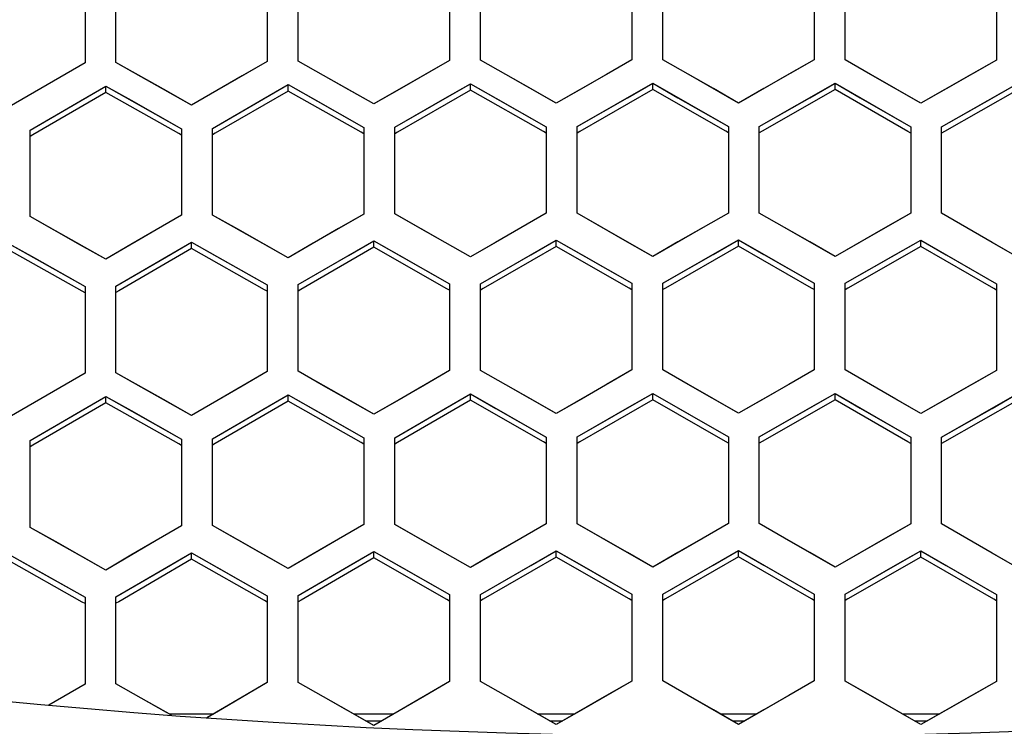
# Model space of a CAD drawing. Header units: millimetres. Extents: x 0 to 420, y 0 to 297.
# Tile 24 of 139: x 115.43 to 121.8, y 94.52 to 99.09. Entities that reach past the tile are written whole.
import ezdxf

# ---------------------------------------------------------------- set-up
doc = ezdxf.new("R2010")
doc.units = ezdxf.units.MM
doc.header["$LTSCALE"] = 23.1
doc.linetypes.add('DASHED', pattern=[0.2, 0.1, -0.1])
doc.layers.get('0').update_dxf_attribs({"linetype": 'CONTINUOUS'})
doc.layers.add('DIM_PILOTEES', color=7, linetype='CONTINUOUS')
doc.layers.add('LAY0001', color=7, linetype='CONTINUOUS')
doc.styles.get("Standard").update_dxf_attribs({"font": 'txt', "width": 0.7})
doc.dimstyles.new('DIMSTYLE_7', dxfattribs={"dimtxt": 2.5, "dimasz": 3.5, "dimexe": 2, "dimexo": 0, "dimtad": 1, "dimdsep": 46, "dimtxsty": 'Standard', "dimblk": '_FILLED', "dimblk1": '_FILLED', "dimblk2": '_FILLED', "dimcen": 0.09, "dimazin": 2, "dimtp": 0.3, "dimtm": 0.3, "dimtfac": 1, "dimtmove": 0, "dimatfit": 2, "dimldrblk": '_FILLED', "dimfxl": 0, "dimtolj": 1, "dimarcsym": 0})

# ---------------------------------------------------------------- blocks, each defined once
blk = doc.blocks.new('_FILLED')
at = {"color": 0, "linetype": 'ByBlock'}
blk.add_solid([(0, 0), (-1, 0.1429), (-1, -0.1429)], dxfattribs=at)
blk = doc.blocks.new('*D14')
at = {"layer": 'DIM_PILOTEES', "color": 2, "linetype": 'Continuous'}
for p, q in [((120.1827, 77.6871), (177.0028, 120.8628)), ((161.5321, 109.1071), (120.1827, 77.6871)), ((78.8334, 46.267), (120.1827, 77.6871))]:
    blk.add_line(p, q, dxfattribs=at)
at = {"layer": 'DIM_PILOTEES', "color": 2, "linetype": 'Continuous', "xscale": 3.5, "yscale": 3.5, "zscale": 3.5}
for p, rotation in [((161.5321, 109.1071), 37.2300217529), ((78.8334, 46.267), 217.2300217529)]:
    blk.add_blockref('_FILLED', p, dxfattribs=dict(at, rotation=rotation))
at = {"layer": 'DIM_PILOTEES', "color": 2, "linetype": 'Continuous', "insert": (166.7709, 117.0127), "char_height": 2.5, "width": 15.714286, "attachment_point": 1, "rotation": 37.23002, "line_spacing_factor": 0.9}
blk.add_mtext('{\\ftxt;\\W0.0001;\\H0.0001;\\~}{\\ftxt;\\W0.7857142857;\\H2.5; }{\\ftxt;\\W0.0001;\\H0.0001;\\~}{\\ftxt;\\W0.0001;\\H0.0001;\\~}{\\ftxt;\\W1.3333333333;\\H2.5; }{\\ftxt;\\W0.0001;\\H0.0001;\\~}{\\ftxt;\\W0.0001;\\H0.0001;\\~}{\\ftxt;\\W2.0714285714;\\H2.5; }{\\ftxt;\\W0.0001;\\H0.0001;\\~}', dxfattribs=at)

msp = doc.modelspace()

# ---------------------------------------------------------------- linework, layer by layer
at = {"color": 7, "linetype": 'Continuous'}
for p, q in [((115.8537, 99.3725), (115.8537, 98.813)), ((116.0537, 98.8148), (116.0537, 99.3743)), ((117.0337, 99.3818), (117.0337, 98.8224)), ((117.2337, 98.8237), (117.2337, 99.383)), ((118.2137, 99.388), (118.2137, 98.8288)), ((118.4137, 98.8295), (118.4137, 99.3888)), ((119.3937, 99.3913), (119.3937, 98.8321)), ((119.5937, 98.8323), (119.5937, 99.3916)), ((120.5737, 99.3916), (120.5737, 98.8323)), ((120.7737, 98.8321), (120.7737, 99.3913)), ((121.7537, 99.3888), (121.7537, 98.8295)), ((115.8537, 98.813), (115.5267, 98.6231)), ((116.3808, 98.6308), (116.0537, 98.8148)), ((117.0337, 98.8224), (116.7067, 98.6334)), ((117.5608, 98.6389), (117.2337, 98.8237)), ((118.2137, 98.8288), (117.8867, 98.6406)), ((118.7408, 98.6439), (118.4137, 98.8295)), ((119.3937, 98.8321), (119.0667, 98.6447)), ((119.9208, 98.6458), (119.5937, 98.8323)), ((120.5737, 98.8323), (120.2467, 98.6458)), ((121.1007, 98.6447), (120.7737, 98.8321)), ((121.7537, 98.8295), (121.4267, 98.6439)), ((115.8243, 98.5675), (115.988, 98.6625)), ((115.988, 98.6213), (115.988, 98.6625)), ((115.988, 98.6625), (116.1517, 98.5704)), ((117.0043, 98.577), (117.168, 98.6716)), ((117.168, 98.6304), (117.168, 98.6716)), ((117.168, 98.6716), (117.3317, 98.5791)), ((118.1843, 98.5834), (118.348, 98.6776)), ((118.348, 98.6364), (118.348, 98.6776)), ((118.348, 98.6776), (118.5117, 98.5847)), ((119.3643, 98.5868), (119.528, 98.6805)), ((119.528, 98.6394), (119.528, 98.6805)), ((119.528, 98.6805), (119.6917, 98.5872)), ((120.5443, 98.5871), (120.708, 98.6804)), ((120.708, 98.6393), (120.708, 98.6804)), ((120.708, 98.6804), (120.8717, 98.5867)), ((121.7243, 98.5844), (121.888, 98.6773)), ((115.5267, 98.6231), (115.3637, 98.5283)), ((115.988, 98.6213), (115.5159, 98.3471)), ((116.4604, 98.3554), (115.988, 98.6213)), ((116.5437, 98.539), (116.3808, 98.6308)), ((116.7067, 98.6334), (116.5437, 98.539)), ((117.168, 98.6304), (116.6959, 98.3574)), ((117.6404, 98.3634), (117.168, 98.6304)), ((117.7237, 98.5467), (117.5608, 98.6389)), ((117.8867, 98.6406), (117.7237, 98.5467)), ((118.348, 98.6364), (117.8758, 98.3647)), ((118.8203, 98.3682), (118.348, 98.6364)), ((118.9037, 98.5513), (118.7408, 98.6439)), ((119.0667, 98.6447), (118.9037, 98.5513)), ((119.528, 98.6394), (119.0558, 98.3689)), ((120.0003, 98.37), (119.528, 98.6394)), ((120.0837, 98.5528), (119.9208, 98.6458)), ((120.2467, 98.6458), (120.0837, 98.5528)), ((120.708, 98.6393), (120.2357, 98.37)), ((121.1802, 98.3687), (120.708, 98.6393)), ((121.2637, 98.5513), (121.1007, 98.6447)), ((121.4267, 98.6439), (121.2637, 98.5513)), ((121.888, 98.6362), (121.4157, 98.368)), ((115.498, 98.3778), (115.8243, 98.5675)), ((116.1517, 98.5704), (116.478, 98.3867)), ((116.678, 98.3882), (117.0043, 98.577)), ((117.3317, 98.5791), (117.658, 98.3945)), ((117.858, 98.3956), (118.1843, 98.5834)), ((118.5117, 98.5847), (118.838, 98.3993)), ((119.038, 98.3998), (119.3643, 98.5868)), ((119.6917, 98.5872), (120.018, 98.401)), ((120.218, 98.401), (120.5443, 98.5871)), ((120.8717, 98.5867), (121.198, 98.3996)), ((121.398, 98.3991), (121.7243, 98.5844)), ((118.838, 98.3993), (118.838, 97.8393)), ((119.038, 97.8398), (119.038, 98.3998)), ((120.018, 98.401), (120.018, 97.841)), ((120.218, 97.841), (120.218, 98.401)), ((121.198, 98.3996), (121.198, 97.8396)), ((121.398, 97.8391), (121.398, 98.3991)), ((115.498, 97.8176), (115.498, 98.3778)), ((115.5159, 98.3471), (115.498, 98.3366)), ((115.5159, 98.347), (115.498, 98.3366)), ((116.478, 98.3455), (116.4604, 98.3554)), ((116.478, 98.3455), (116.4604, 98.3554)), ((116.478, 98.3867), (116.478, 97.8265)), ((116.678, 97.8281), (116.678, 98.3882)), ((116.6959, 98.3574), (116.678, 98.3471)), ((116.6959, 98.3574), (116.678, 98.3471)), ((117.658, 98.3534), (117.6404, 98.3634)), ((117.658, 98.3534), (117.6404, 98.3634)), ((117.658, 98.3945), (117.658, 97.8344)), ((117.858, 97.8355), (117.858, 98.3956)), ((117.8758, 98.3647), (117.858, 98.3544)), ((117.8758, 98.3647), (117.858, 98.3544)), ((118.838, 98.3582), (118.8203, 98.3682)), ((118.838, 98.3582), (118.8203, 98.3682)), ((119.0558, 98.3689), (119.038, 98.3587)), ((120.018, 98.3599), (120.0003, 98.37)), ((120.018, 98.3599), (120.0003, 98.37)), ((120.2357, 98.37), (120.218, 98.3599)), ((120.2357, 98.37), (120.218, 98.3599)), ((121.198, 98.3585), (121.1802, 98.3687)), ((121.4157, 98.368), (121.398, 98.358)), ((121.4157, 98.368), (121.398, 98.358)), ((116.478, 97.8265), (116.151, 97.6367)), ((117.005, 97.6434), (116.678, 97.8281)), ((117.658, 97.8344), (117.331, 97.6455)), ((118.1851, 97.65), (117.858, 97.8355)), ((118.838, 97.8393), (118.511, 97.6512)), ((119.3651, 97.6534), (119.038, 97.8398)), ((120.018, 97.841), (119.691, 97.6538)), ((120.545, 97.6538), (120.218, 97.841)), ((121.198, 97.8396), (120.871, 97.6533)), ((121.725, 97.651), (121.398, 97.8391)), ((115.825, 97.6337), (115.498, 97.8176)), ((115.3637, 97.6419), (115.5274, 97.5499)), ((115.988, 97.542), (115.825, 97.6337)), ((116.151, 97.6367), (115.988, 97.542)), ((116.38, 97.5578), (116.5437, 97.6528)), ((116.5437, 97.6115), (116.5437, 97.6528)), ((116.5437, 97.6528), (116.7074, 97.5604)), ((117.168, 97.5513), (117.005, 97.6434)), ((117.331, 97.6455), (117.168, 97.5513)), ((117.56, 97.566), (117.7237, 97.6606)), ((117.7237, 97.6194), (117.7237, 97.6606)), ((117.7237, 97.6606), (117.8874, 97.5678)), ((118.348, 97.5574), (118.1851, 97.65)), ((118.511, 97.6512), (118.348, 97.5574)), ((118.74, 97.5712), (118.9037, 97.6652)), ((118.9037, 97.624), (118.9037, 97.6652)), ((118.9037, 97.6652), (119.0674, 97.572)), ((119.528, 97.5605), (119.3651, 97.6534)), ((119.691, 97.6538), (119.528, 97.5605)), ((119.92, 97.5731), (120.0837, 97.6668)), ((120.0837, 97.6256), (120.0837, 97.6668)), ((120.0837, 97.6668), (120.2474, 97.5731)), ((120.708, 97.5604), (120.545, 97.6538)), ((120.871, 97.6533), (120.708, 97.5604)), ((121.1, 97.572), (121.2637, 97.6652)), ((121.2637, 97.624), (121.2637, 97.6652)), ((121.2637, 97.6652), (121.4274, 97.5712)), ((121.888, 97.5572), (121.725, 97.651)), ((115.8361, 97.3351), (115.3637, 97.6006)), ((116.5437, 97.6115), (116.0716, 97.3374)), ((117.0161, 97.3448), (116.5437, 97.6115)), ((117.7237, 97.6194), (117.2516, 97.3465)), ((118.196, 97.3514), (117.7237, 97.6194)), ((118.4137, 97.3834), (118.74, 97.5712)), ((118.9037, 97.624), (118.4315, 97.3524)), ((119.376, 97.3549), (118.9037, 97.624)), ((119.0674, 97.572), (119.3937, 97.386)), ((119.5937, 97.3863), (119.92, 97.5731)), ((120.0837, 97.6256), (119.6115, 97.3552)), ((120.5559, 97.3552), (120.0837, 97.6256)), ((120.2474, 97.5731), (120.5737, 97.3863)), ((120.7737, 97.386), (121.1, 97.572)), ((121.2637, 97.624), (120.7915, 97.3549)), ((121.7359, 97.3524), (121.2637, 97.624)), ((121.4274, 97.5712), (121.7537, 97.3834)), ((115.5274, 97.5499), (115.8537, 97.3664)), ((116.0537, 97.3683), (116.38, 97.5578)), ((116.7074, 97.5604), (117.0337, 97.3761)), ((117.2337, 97.3774), (117.56, 97.566)), ((117.8874, 97.5678), (118.2137, 97.3826)), ((117.2337, 96.8165), (117.2337, 97.3774)), ((118.2137, 97.3826), (118.2137, 96.8217)), ((118.4137, 96.8225), (118.4137, 97.3834)), ((119.3937, 97.386), (119.3937, 96.8251)), ((119.5937, 96.8254), (119.5937, 97.3863)), ((120.5737, 97.3863), (120.5737, 96.8254)), ((120.7737, 96.8251), (120.7737, 97.386)), ((121.7537, 97.3834), (121.7537, 96.8225)), ((115.8537, 97.3252), (115.8361, 97.3351)), ((115.8537, 97.3252), (115.8361, 97.3351)), ((115.8537, 97.3664), (115.8537, 96.8054)), ((116.0537, 96.8072), (116.0537, 97.3683)), ((116.0716, 97.3374), (116.0537, 97.327)), ((116.0716, 97.3374), (116.0537, 97.327)), ((117.0337, 97.3348), (117.0161, 97.3448)), ((117.0337, 97.3348), (117.0161, 97.3448)), ((117.0337, 97.3761), (117.0337, 96.8151)), ((117.2516, 97.3465), (117.2337, 97.3362)), ((117.2516, 97.3465), (117.2337, 97.3362)), ((118.2137, 97.3414), (118.196, 97.3514)), ((118.2137, 97.3414), (118.196, 97.3514)), ((118.4315, 97.3524), (118.4137, 97.3422)), ((118.4315, 97.3524), (118.4137, 97.3422)), ((119.3937, 97.3448), (119.376, 97.3549)), ((119.6115, 97.3552), (119.5937, 97.3451)), ((120.5737, 97.3451), (120.5559, 97.3552)), ((120.5737, 97.3451), (120.5559, 97.3552)), ((120.7915, 97.3549), (120.7737, 97.3448)), ((120.7915, 97.3549), (120.7737, 97.3448)), ((121.7537, 97.3422), (121.7359, 97.3524)), ((115.8537, 96.8054), (115.5267, 96.6148)), ((116.3808, 96.6228), (116.0537, 96.8072)), ((117.0337, 96.8151), (116.7067, 96.6254)), ((117.5608, 96.6312), (117.2337, 96.8165)), ((118.2137, 96.8217), (117.8867, 96.6329)), ((118.7408, 96.6364), (118.4137, 96.8225)), ((119.3937, 96.8251), (119.0667, 96.6373)), ((119.9208, 96.6384), (119.5937, 96.8254)), ((120.5737, 96.8254), (120.2467, 96.6384)), ((121.1007, 96.6373), (120.7737, 96.8251)), ((121.7537, 96.8225), (121.4267, 96.6364)), ((115.5267, 96.6148), (115.3637, 96.5197)), ((115.988, 96.6131), (115.516, 96.338)), ((115.8243, 96.5591), (115.988, 96.6544)), ((115.988, 96.6131), (115.988, 96.6544)), ((115.988, 96.6544), (116.1517, 96.5622)), ((116.4603, 96.3467), (115.988, 96.6131)), ((116.5437, 96.5308), (116.3808, 96.6228)), ((116.7067, 96.6254), (116.5437, 96.5308)), ((117.168, 96.6226), (116.6959, 96.3487)), ((117.0043, 96.569), (117.168, 96.6639)), ((117.168, 96.6226), (117.168, 96.6639)), ((117.168, 96.6639), (117.3317, 96.5712)), ((117.6403, 96.3549), (117.168, 96.6226)), ((117.7237, 96.5387), (117.5608, 96.6312)), ((117.8867, 96.6329), (117.7237, 96.5387)), ((118.348, 96.6289), (117.8759, 96.3563)), ((118.1843, 96.5757), (118.348, 96.6701)), ((118.348, 96.6289), (118.348, 96.6701)), ((118.348, 96.6701), (118.5117, 96.577)), ((118.8203, 96.36), (118.348, 96.6289)), ((118.9037, 96.5435), (118.7408, 96.6364)), ((119.0667, 96.6373), (118.9037, 96.5435)), ((119.528, 96.6319), (119.0558, 96.3606)), ((119.3643, 96.5792), (119.528, 96.6732)), ((119.528, 96.6319), (119.528, 96.6732)), ((119.528, 96.6732), (119.6917, 96.5796)), ((120.0002, 96.3618), (119.528, 96.6319)), ((120.0837, 96.5451), (119.9208, 96.6384)), ((120.2467, 96.6384), (120.0837, 96.5451)), ((120.708, 96.6319), (120.2358, 96.3618)), ((120.5443, 96.5796), (120.708, 96.6731)), ((120.708, 96.6319), (120.708, 96.6731)), ((120.708, 96.6731), (120.8717, 96.5791)), ((121.1802, 96.3605), (120.708, 96.6319)), ((121.2637, 96.5435), (121.1007, 96.6373)), ((121.4267, 96.6364), (121.2637, 96.5435)), ((121.888, 96.6286), (121.4158, 96.3598)), ((121.7243, 96.5767), (121.888, 96.6698)), ((115.498, 96.3688), (115.8243, 96.5591)), ((116.1517, 96.5622), (116.478, 96.378)), ((116.678, 96.3796), (117.0043, 96.569)), ((117.3317, 96.5712), (117.658, 96.3862)), ((117.858, 96.3872), (118.1843, 96.5757)), ((118.5117, 96.577), (118.838, 96.3911)), ((119.038, 96.3916), (119.3643, 96.5792)), ((119.6917, 96.5796), (120.018, 96.3929)), ((120.218, 96.3929), (120.5443, 96.5796)), ((120.8717, 96.5791), (121.198, 96.3915)), ((121.398, 96.3909), (121.7243, 96.5767)), ((115.498, 95.8069), (115.498, 96.3688)), ((116.478, 96.378), (116.478, 95.8162)), ((116.678, 95.8178), (116.678, 96.3796)), ((117.658, 96.3862), (117.658, 95.8244)), ((117.858, 95.8255), (117.858, 96.3872)), ((118.838, 96.3498), (118.8203, 96.36)), ((118.838, 96.3911), (118.838, 95.8295)), ((119.038, 95.83), (119.038, 96.3916)), ((119.0558, 96.3606), (119.038, 96.3504)), ((119.0558, 96.3606), (119.038, 96.3504)), ((120.018, 96.3516), (120.0002, 96.3618)), ((120.018, 96.3516), (120.0002, 96.3618)), ((120.018, 96.3929), (120.018, 95.8313)), ((120.218, 95.8312), (120.218, 96.3929)), ((120.2358, 96.3618), (120.218, 96.3516)), ((120.2358, 96.3618), (120.218, 96.3516)), ((121.198, 96.3502), (121.1802, 96.3605)), ((121.198, 96.3502), (121.1802, 96.3605)), ((121.198, 96.3915), (121.198, 95.8298)), ((121.398, 95.8293), (121.398, 96.3909)), ((121.4158, 96.3598), (121.398, 96.3496)), ((115.516, 96.338), (115.498, 96.3275)), ((116.478, 96.3367), (116.4603, 96.3467)), ((116.6959, 96.3487), (116.678, 96.3383)), ((117.658, 96.3449), (117.6403, 96.3549)), ((117.658, 96.3449), (117.6403, 96.3549)), ((117.8759, 96.3563), (117.858, 96.3459)), ((115.825, 95.6227), (115.498, 95.8069)), ((116.478, 95.8162), (116.151, 95.6258)), ((117.005, 95.6327), (116.678, 95.8178)), ((117.658, 95.8244), (117.331, 95.6349)), ((118.185, 95.6395), (117.858, 95.8255)), ((118.838, 95.8295), (118.511, 95.6409)), ((119.365, 95.6431), (119.038, 95.83)), ((120.018, 95.8313), (119.691, 95.6436)), ((120.545, 95.6435), (120.218, 95.8312)), ((121.198, 95.8298), (120.871, 95.643)), ((121.725, 95.6406), (121.398, 95.8293)), ((119.92, 95.5627), (120.0837, 95.6566)), ((120.0837, 95.6153), (120.0837, 95.6566)), ((120.0837, 95.6566), (120.2474, 95.5627)), ((115.3637, 95.6307), (115.5274, 95.5385)), ((115.988, 95.5308), (115.825, 95.6227)), ((116.151, 95.6258), (115.988, 95.5308)), ((116.5437, 95.6007), (116.0717, 95.3257)), ((116.38, 95.5467), (116.5437, 95.642)), ((116.5437, 95.6007), (116.5437, 95.642)), ((116.5437, 95.642), (116.7074, 95.5494)), ((117.016, 95.3333), (116.5437, 95.6007)), ((117.168, 95.5404), (117.005, 95.6327)), ((117.331, 95.6349), (117.168, 95.5404)), ((117.7237, 95.6088), (117.2517, 95.3351)), ((117.56, 95.5553), (117.7237, 95.6501)), ((117.7237, 95.6088), (117.7237, 95.6501)), ((117.7237, 95.6501), (117.8874, 95.5571)), ((118.1959, 95.3402), (117.7237, 95.6088)), ((118.348, 95.5468), (118.185, 95.6395)), ((118.511, 95.6409), (118.348, 95.5468)), ((118.9037, 95.6136), (118.4316, 95.3413)), ((118.74, 95.5606), (118.9037, 95.6549)), ((118.9037, 95.6136), (118.9037, 95.6549)), ((118.9037, 95.6549), (119.0674, 95.5615)), ((119.3759, 95.3438), (118.9037, 95.6136)), ((119.528, 95.5499), (119.365, 95.6431)), ((119.691, 95.6436), (119.528, 95.5499)), ((120.0837, 95.6153), (119.6116, 95.3442)), ((120.5559, 95.3442), (120.0837, 95.6153)), ((120.708, 95.5498), (120.545, 95.6435)), ((120.871, 95.643), (120.708, 95.5498)), ((121.2637, 95.6136), (120.7915, 95.3438)), ((121.1, 95.5615), (121.2637, 95.6549)), ((121.2637, 95.6136), (121.2637, 95.6549)), ((121.2637, 95.6549), (121.4274, 95.5606)), ((121.7358, 95.3413), (121.2637, 95.6136)), ((121.888, 95.5465), (121.725, 95.6406)), ((115.836, 95.3232), (115.3637, 95.5893)), ((115.5274, 95.5385), (115.8537, 95.3546)), ((116.0537, 95.3565), (116.38, 95.5467)), ((116.7074, 95.5494), (117.0337, 95.3646)), ((117.2337, 95.366), (117.56, 95.5553)), ((117.8874, 95.5571), (118.2137, 95.3714)), ((118.4137, 95.3722), (118.74, 95.5606)), ((119.0674, 95.5615), (119.3937, 95.3749)), ((119.5937, 95.3752), (119.92, 95.5627)), ((120.2474, 95.5627), (120.5737, 95.3752)), ((120.7737, 95.3749), (121.1, 95.5615)), ((121.4274, 95.5606), (121.7537, 95.3722)), ((115.8537, 95.3546), (115.8537, 94.792)), ((116.0537, 94.7939), (116.0537, 95.3565)), ((117.0337, 95.3646), (117.0337, 94.8021)), ((117.2337, 94.8035), (117.2337, 95.366)), ((118.2137, 95.3301), (118.1959, 95.3402)), ((118.2137, 95.3714), (118.2137, 94.8089)), ((118.4137, 94.8098), (118.4137, 95.3722)), ((118.4316, 95.3413), (118.4137, 95.3309)), ((118.4316, 95.3413), (118.4137, 95.3309)), ((119.3937, 95.3336), (119.3759, 95.3438)), ((119.3937, 95.3749), (119.3937, 94.8125)), ((119.5937, 94.8128), (119.5937, 95.3752)), ((119.6116, 95.3442), (119.5937, 95.3339)), ((119.6116, 95.3442), (119.5937, 95.3339)), ((120.5737, 95.3339), (120.5559, 95.3442)), ((120.5737, 95.3752), (120.5737, 94.8128)), ((120.7737, 94.8125), (120.7737, 95.3749)), ((120.7915, 95.3438), (120.7737, 95.3336)), ((120.7915, 95.3438), (120.7737, 95.3336)), ((121.7537, 95.3309), (121.7358, 95.3413)), ((121.7537, 95.3722), (121.7537, 94.8098)), ((115.8537, 95.3132), (115.836, 95.3232)), ((116.0717, 95.3257), (116.0537, 95.3152)), ((116.0717, 95.3257), (116.0537, 95.3152)), ((117.0337, 95.3233), (117.016, 95.3333)), ((117.0337, 95.3233), (117.016, 95.3333)), ((117.2517, 95.3351), (117.2337, 95.3247)), ((117.2517, 95.3351), (117.2337, 95.3247)), ((115.8537, 94.792), (115.6205, 94.6556)), ((116.3807, 94.609), (116.0537, 94.7939)), ((117.0337, 94.8021), (116.7067, 94.6118)), ((117.5607, 94.6177), (117.2337, 94.8035)), ((118.2137, 94.8089), (117.8867, 94.6196)), ((118.7407, 94.6231), (118.4137, 94.8098)), ((119.3937, 94.8125), (119.0667, 94.6241)), ((119.9207, 94.6252), (119.5937, 94.8128)), ((120.5737, 94.8128), (120.2467, 94.6252)), ((121.1007, 94.6241), (120.7737, 94.8125)), ((121.7537, 94.8098), (121.4267, 94.6231)), ((116.4125, 94.5911), (116.3807, 94.609)), ((116.4125, 94.5911), (116.3807, 94.609)), ((116.3967, 94.6), (116.6865, 94.6)), ((116.7067, 94.6118), (116.6431, 94.5747)), ((116.7067, 94.6118), (116.6431, 94.5747)), ((117.7237, 94.5251), (117.5607, 94.6177)), ((117.5919, 94.6), (117.853, 94.6)), ((117.8867, 94.6196), (117.7237, 94.5251)), ((118.9037, 94.53), (118.7407, 94.6231)), ((118.7812, 94.6), (119.025, 94.6)), ((119.0667, 94.6241), (118.9037, 94.53)), ((120.0837, 94.5317), (119.9207, 94.6252)), ((119.9647, 94.6), (120.2027, 94.6)), ((120.2467, 94.6252), (120.0837, 94.5317)), ((121.2637, 94.53), (121.1007, 94.6241)), ((121.1424, 94.6), (121.3862, 94.6)), ((121.4267, 94.6231), (121.2637, 94.53)), ((117.6721, 94.5544), (117.7743, 94.5544)), ((118.861, 94.5544), (118.946, 94.5544)), ((120.0441, 94.5544), (120.1233, 94.5544)), ((121.2214, 94.5544), (121.3064, 94.5544))]:
    msp.add_line(p, q, dxfattribs=at)
at = {"color": 2, "linetype": 'DASHED'}
msp.add_circle((120.1827, 77.6871), 51.9325, dxfattribs=at)
at = {"color": 7, "linetype": 'Continuous'}
msp.add_arc((120.0837, 143.9859), 49.5319, 247.55139, 292.44861, dxfattribs=at)
at = {"layer": 'LAY0001', "color": 7, "linetype": 'Continuous'}
for p, q in [((115.8537, 99.3725), (115.8537, 98.813)), ((116.0537, 98.8148), (116.0537, 99.3743)), ((117.0337, 99.3818), (117.0337, 98.8224)), ((117.2337, 98.8237), (117.2337, 99.383)), ((118.2137, 99.388), (118.2137, 98.8288)), ((118.4137, 98.8295), (118.4137, 99.3888)), ((119.3937, 99.3913), (119.3937, 98.8321)), ((119.5937, 98.8323), (119.5937, 99.3916)), ((120.5737, 99.3916), (120.5737, 98.8323)), ((120.7737, 98.8321), (120.7737, 99.3913)), ((121.7537, 99.3888), (121.7537, 98.8295)), ((115.8537, 98.813), (115.69, 98.718)), ((116.2174, 98.7227), (116.0537, 98.8148)), ((117.0337, 98.8224), (116.87, 98.7278)), ((117.3974, 98.7312), (117.2337, 98.8237)), ((118.2137, 98.8288), (118.05, 98.7346)), ((118.5774, 98.7366), (118.4137, 98.8295)), ((119.3937, 98.8321), (119.23, 98.7383)), ((119.7574, 98.739), (119.5937, 98.8323)), ((120.5737, 98.8323), (120.41, 98.739)), ((120.9374, 98.7383), (120.7737, 98.8321)), ((121.7537, 98.8295), (121.59, 98.7366)), ((115.69, 98.718), (115.3637, 98.5283)), ((116.5437, 98.539), (116.2174, 98.7227)), ((116.87, 98.7278), (116.5437, 98.539)), ((117.7237, 98.5467), (117.3974, 98.7312)), ((118.05, 98.7346), (117.7237, 98.5467)), ((118.9037, 98.5513), (118.5774, 98.7366)), ((119.23, 98.7383), (118.9037, 98.5513)), ((120.0837, 98.5528), (119.7574, 98.739)), ((120.41, 98.739), (120.0837, 98.5528)), ((121.2637, 98.5513), (120.9374, 98.7383)), ((121.59, 98.7366), (121.2637, 98.5513)), ((115.498, 98.3778), (115.988, 98.6625)), ((115.988, 98.6625), (116.478, 98.3867)), ((116.678, 98.3882), (117.168, 98.6716)), ((117.168, 98.6716), (117.658, 98.3945)), ((117.858, 98.3956), (118.348, 98.6776)), ((118.348, 98.6776), (118.838, 98.3993)), ((119.038, 98.3998), (119.528, 98.6805)), ((119.528, 98.6805), (120.018, 98.401)), ((120.218, 98.401), (120.708, 98.6804)), ((120.708, 98.6804), (121.198, 98.3996)), ((121.398, 98.3991), (121.888, 98.6773)), ((118.838, 98.3993), (118.838, 97.8393)), ((119.038, 97.8398), (119.038, 98.3998)), ((120.018, 98.401), (120.018, 97.841)), ((120.218, 97.841), (120.218, 98.401)), ((121.198, 98.3996), (121.198, 97.8396)), ((121.398, 97.8391), (121.398, 98.3991)), ((115.498, 97.8176), (115.498, 98.3778)), ((116.478, 98.3867), (116.478, 97.8265)), ((116.678, 97.8281), (116.678, 98.3882)), ((117.658, 98.3945), (117.658, 97.8344)), ((117.858, 97.8355), (117.858, 98.3956)), ((116.478, 97.8265), (116.3143, 97.7315)), ((116.8417, 97.7357), (116.678, 97.8281)), ((117.658, 97.8344), (117.4943, 97.7399)), ((118.0217, 97.7426), (117.858, 97.8355)), ((118.838, 97.8393), (118.6743, 97.7452)), ((119.2017, 97.7465), (119.038, 97.8398)), ((120.018, 97.841), (119.8543, 97.7473)), ((120.3817, 97.7473), (120.218, 97.841)), ((121.198, 97.8396), (121.0343, 97.7464)), ((121.5617, 97.745), (121.398, 97.8391)), ((115.6617, 97.7256), (115.498, 97.8176)), ((115.988, 97.542), (115.6617, 97.7256)), ((116.3143, 97.7315), (115.988, 97.542)), ((117.168, 97.5513), (116.8417, 97.7357)), ((117.4943, 97.7399), (117.168, 97.5513)), ((118.348, 97.5574), (118.0217, 97.7426)), ((118.6743, 97.7452), (118.348, 97.5574)), ((119.528, 97.5605), (119.2017, 97.7465)), ((119.8543, 97.7473), (119.528, 97.5605)), ((120.708, 97.5604), (120.3817, 97.7473)), ((121.0343, 97.7464), (120.708, 97.5604)), ((121.888, 97.5572), (121.5617, 97.745)), ((115.3637, 97.6419), (115.8537, 97.3664)), ((116.0537, 97.3683), (116.5437, 97.6528)), ((116.5437, 97.6528), (117.0337, 97.3761)), ((117.2337, 97.3774), (117.7237, 97.6606)), ((117.7237, 97.6606), (118.2137, 97.3826)), ((118.4137, 97.3834), (118.9037, 97.6652)), ((118.9037, 97.6652), (119.3937, 97.386)), ((119.5937, 97.3863), (120.0837, 97.6668)), ((120.0837, 97.6668), (120.5737, 97.3863)), ((120.7737, 97.386), (121.2637, 97.6652)), ((121.2637, 97.6652), (121.7537, 97.3834)), ((117.2337, 96.8165), (117.2337, 97.3774)), ((118.2137, 97.3826), (118.2137, 96.8217)), ((118.4137, 96.8225), (118.4137, 97.3834)), ((119.3937, 97.386), (119.3937, 96.8251)), ((119.5937, 96.8254), (119.5937, 97.3863)), ((120.5737, 97.3863), (120.5737, 96.8254)), ((120.7737, 96.8251), (120.7737, 97.386)), ((121.7537, 97.3834), (121.7537, 96.8225)), ((115.8537, 97.3664), (115.8537, 96.8054)), ((116.0537, 96.8072), (116.0537, 97.3683)), ((117.0337, 97.3761), (117.0337, 96.8151)), ((115.8537, 96.8054), (115.69, 96.71)), ((116.2174, 96.7149), (116.0537, 96.8072)), ((117.0337, 96.8151), (116.87, 96.7202)), ((117.3974, 96.7237), (117.2337, 96.8165)), ((118.2137, 96.8217), (118.05, 96.7273)), ((118.5774, 96.7294), (118.4137, 96.8225)), ((119.3937, 96.8251), (119.23, 96.7311)), ((119.7574, 96.7318), (119.5937, 96.8254)), ((120.5737, 96.8254), (120.41, 96.7318)), ((120.9374, 96.7311), (120.7737, 96.8251)), ((121.7537, 96.8225), (121.59, 96.7294)), ((115.69, 96.71), (115.3637, 96.5197)), ((116.5437, 96.5308), (116.2174, 96.7149)), ((116.87, 96.7202), (116.5437, 96.5308)), ((117.7237, 96.5387), (117.3974, 96.7237)), ((118.05, 96.7273), (117.7237, 96.5387)), ((118.9037, 96.5435), (118.5774, 96.7294)), ((119.23, 96.7311), (118.9037, 96.5435)), ((120.0837, 96.5451), (119.7574, 96.7318)), ((120.41, 96.7318), (120.0837, 96.5451)), ((121.2637, 96.5435), (120.9374, 96.7311)), ((121.59, 96.7294), (121.2637, 96.5435)), ((115.498, 96.3688), (115.988, 96.6544)), ((115.988, 96.6544), (116.478, 96.378)), ((116.678, 96.3796), (117.168, 96.6639)), ((117.168, 96.6639), (117.658, 96.3862)), ((117.858, 96.3872), (118.348, 96.6701)), ((118.348, 96.6701), (118.838, 96.3911)), ((119.038, 96.3916), (119.528, 96.6732)), ((119.528, 96.6732), (120.018, 96.3929)), ((120.218, 96.3929), (120.708, 96.6731)), ((120.708, 96.6731), (121.198, 96.3915)), ((121.398, 96.3909), (121.888, 96.6698)), ((115.498, 95.8069), (115.498, 96.3688)), ((116.478, 96.378), (116.478, 95.8162)), ((116.678, 95.8178), (116.678, 96.3796)), ((117.658, 96.3862), (117.658, 95.8244)), ((117.858, 95.8255), (117.858, 96.3872)), ((118.838, 96.3911), (118.838, 95.8295)), ((119.038, 95.83), (119.038, 96.3916)), ((120.018, 96.3929), (120.018, 95.8313)), ((120.218, 95.8312), (120.218, 96.3929)), ((121.198, 96.3915), (121.198, 95.8298)), ((121.398, 95.8293), (121.398, 96.3909)), ((115.6617, 95.7147), (115.498, 95.8069)), ((116.478, 95.8162), (116.3143, 95.7209)), ((116.8417, 95.7252), (116.678, 95.8178)), ((117.658, 95.8244), (117.4943, 95.7296)), ((118.0217, 95.7325), (117.858, 95.8255)), ((118.838, 95.8295), (118.6743, 95.7351)), ((119.2017, 95.7365), (119.038, 95.83)), ((120.018, 95.8313), (119.8543, 95.7374)), ((120.3817, 95.7373), (120.218, 95.8312)), ((121.198, 95.8298), (121.0343, 95.7363)), ((121.5617, 95.7349), (121.398, 95.8293)), ((116.3143, 95.7209), (115.988, 95.5308)), ((117.168, 95.5404), (116.8417, 95.7252)), ((117.4943, 95.7296), (117.168, 95.5404)), ((118.348, 95.5468), (118.0217, 95.7325)), ((118.6743, 95.7351), (118.348, 95.5468)), ((119.528, 95.5499), (119.2017, 95.7365)), ((119.8543, 95.7374), (119.528, 95.5499)), ((120.708, 95.5498), (120.3817, 95.7373)), ((121.0343, 95.7363), (120.708, 95.5498)), ((121.888, 95.5465), (121.5617, 95.7349)), ((115.988, 95.5308), (115.6617, 95.7147)), ((119.5937, 95.3752), (120.0837, 95.6566)), ((120.0837, 95.6566), (120.5737, 95.3752)), ((115.3637, 95.6307), (115.8537, 95.3546)), ((116.0537, 95.3565), (116.5437, 95.642)), ((116.5437, 95.642), (117.0337, 95.3646)), ((117.2337, 95.366), (117.7237, 95.6501)), ((117.7237, 95.6501), (118.2137, 95.3714)), ((118.4137, 95.3722), (118.9037, 95.6549)), ((118.9037, 95.6549), (119.3937, 95.3749)), ((120.7737, 95.3749), (121.2637, 95.6549)), ((121.2637, 95.6549), (121.7537, 95.3722)), ((115.8537, 95.3546), (115.8537, 94.792)), ((116.0537, 94.7939), (116.0537, 95.3565)), ((117.0337, 95.3646), (117.0337, 94.8021)), ((117.2337, 94.8035), (117.2337, 95.366)), ((118.2137, 95.3714), (118.2137, 94.8089)), ((118.4137, 94.8098), (118.4137, 95.3722)), ((119.3937, 95.3749), (119.3937, 94.8125)), ((119.5937, 94.8128), (119.5937, 95.3752)), ((120.5737, 95.3752), (120.5737, 94.8128)), ((120.7737, 94.8125), (120.7737, 95.3749)), ((121.7537, 95.3722), (121.7537, 94.8098)), ((115.8537, 94.792), (115.6205, 94.6556)), ((116.2174, 94.7014), (116.0537, 94.7939)), ((117.0337, 94.8021), (116.87, 94.7069)), ((117.3974, 94.7105), (117.2337, 94.8035)), ((118.2137, 94.8089), (118.05, 94.7142)), ((118.5774, 94.7164), (118.4137, 94.8098)), ((119.3937, 94.8125), (119.23, 94.7182)), ((119.7574, 94.7189), (119.5937, 94.8128)), ((120.5737, 94.8128), (120.41, 94.7189)), ((120.9374, 94.7182), (120.7737, 94.8125)), ((121.7537, 94.8098), (121.59, 94.7164)), ((116.4125, 94.5911), (116.2174, 94.7014)), ((116.87, 94.7069), (116.6431, 94.5747)), ((117.7237, 94.5251), (117.3974, 94.7105)), ((118.05, 94.7142), (117.7237, 94.5251)), ((118.9037, 94.53), (118.5774, 94.7164)), ((119.23, 94.7182), (118.9037, 94.53)), ((120.0837, 94.5317), (119.7574, 94.7189)), ((120.41, 94.7189), (120.0837, 94.5317)), ((121.2637, 94.53), (120.9374, 94.7182)), ((121.59, 94.7164), (121.2637, 94.53))]:
    msp.add_line(p, q, dxfattribs=at)

# ---------------------------------------------------------------- dimensions: what is measured, and where the dimension line sits
at = {"layer": 'DIM_PILOTEES', "color": 2, "linetype": 'Continuous'}
dim = msp.add_diameter_dim_2p(p1=(161.5321, 109.1071), p2=(78.8334, 46.267), text='{\\ftxt;\\W0.0001;\\H0.0001;\\~}{\\ftxt;\\W0.7857142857;\\H2.5; }{\\ftxt;\\W0.0001;\\H0.0001;\\~}{\\ftxt;\\W0.0001;\\H0.0001;\\~}{\\ftxt;\\W1.3333333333;\\H2.5; }{\\ftxt;\\W0.0001;\\H0.0001;\\~}{\\ftxt;\\W0.0001;\\H0.0001;\\~}{\\ftxt;\\W2.0714285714;\\H2.5; }{\\ftxt;\\W0.0001;\\H0.0001;\\~}', dimstyle='DIMSTYLE_7', override={"dimpost": '<>'}, dxfattribs=at)
dim.commit()
dim.dimension.update_dxf_attribs({"geometry": '*D14', "text_midpoint": (172.5015, 118.2274), "dimtype": 163})

doc.saveas('drawing.dxf')
